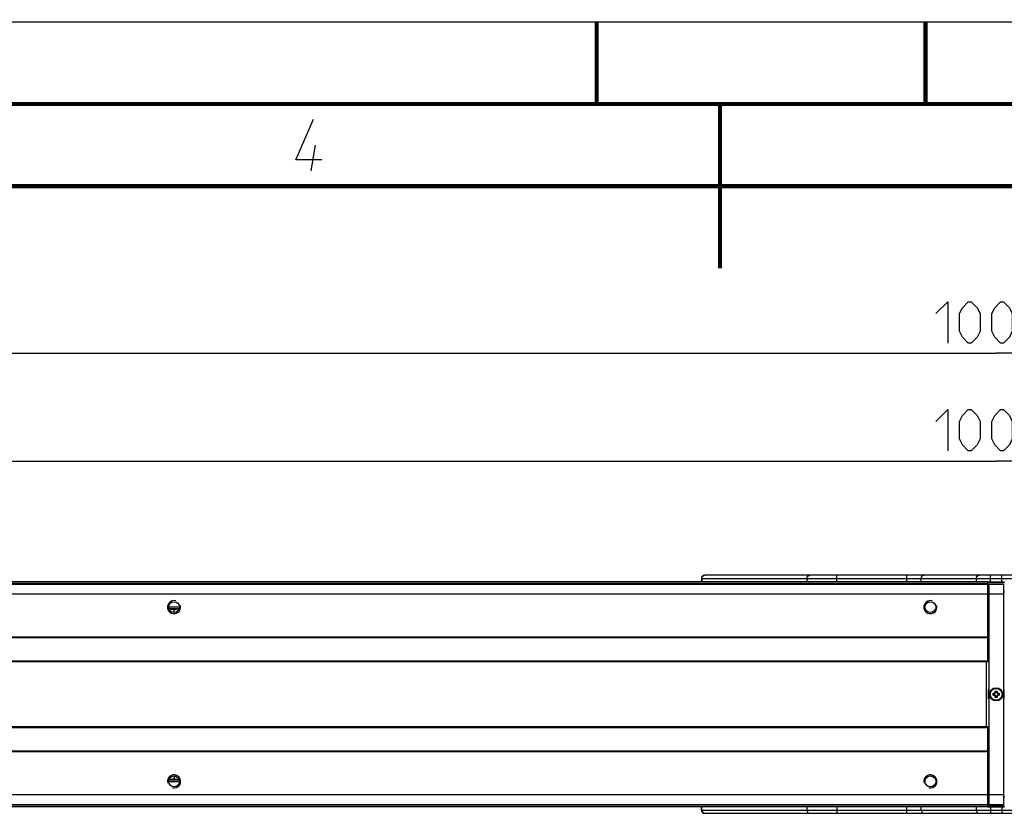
# Model space of a CAD drawing. Header units: millimetres. Extents: x 0 to 420, y 0 to 297.
# Tile 65 of 114: x 175 to 235, y 249 to 297. Entities that reach past the tile are written whole.
import ezdxf

# ---------------------------------------------------------------- set-up
doc = ezdxf.new("R2010")
doc.units = ezdxf.units.MM
doc.header["$LTSCALE"] = 23.1
doc.layers.get('0').update_dxf_attribs({"linetype": 'CONTINUOUS'})
doc.layers.add('02___PRT_ALL_AXES', color=7, linetype='CONTINUOUS')
doc.layers.add('DIM_PILOTEES', color=7, linetype='CONTINUOUS')
doc.styles.get("Standard").update_dxf_attribs({"font": 'txt', "width": 0.7})
doc.dimstyles.new('DIMSTYLE_1', dxfattribs={"dimtxt": 2.5, "dimasz": 3.5, "dimexe": 2, "dimexo": 0, "dimtad": 1, "dimlfac": 5, "dimdsep": 46, "dimtxsty": 'STANDARD', "dimblk": '_FILLED', "dimblk1": '_FILLED', "dimblk2": '_FILLED', "dimcen": 0.09, "dimazin": 2, "dimtp": 0.8, "dimtm": 0.8, "dimtfac": 1, "dimtofl": 0, "dimtmove": 0, "dimatfit": 3, "dimldrblk": '_FILLED', "dimfxl": 1, "dimtolj": 1, "dimarcsym": 0})
doc.dimstyles.new('DIMSTYLE_2', dxfattribs={"dimtxt": 2.5, "dimasz": 3.5, "dimexe": 2, "dimexo": 0, "dimtad": 1, "dimdec": 0, "dimlfac": 5, "dimdsep": 46, "dimtxsty": 'STANDARD', "dimblk": '_FILLED', "dimblk1": '_FILLED', "dimblk2": '_FILLED', "dimcen": 0.09, "dimazin": 2, "dimtp": 1.2, "dimtm": 1.2, "dimtfac": 1, "dimtdec": 0, "dimtofl": 0, "dimtmove": 0, "dimatfit": 3, "dimldrblk": '_FILLED', "dimfxl": 1, "dimtolj": 1, "dimarcsym": 0})

# ---------------------------------------------------------------- blocks, each defined once
blk = doc.blocks.new('_FILLED')
at = {"color": 0, "linetype": 'BYBLOCK'}
blk.add_solid([(0, 0), (-1, 0.143), (-1, -0.143)], dxfattribs=at)
blk = doc.blocks.new('*D0')
at = {"layer": 'DIM_PILOTEES', "color": 2, "linetype": 'CONTINUOUS'}
for p, q in [((134.296, 262.193), (134.296, 272.282)), ((334.296, 262.193), (334.296, 272.282)), ((134.296, 270.282), (234.296, 270.282)), ((334.296, 270.282), (234.296, 270.282))]:
    blk.add_line(p, q, dxfattribs=at)
at = {"layer": 'DIM_PILOTEES', "color": 2, "linetype": 'CONTINUOUS', "xscale": 3.5, "yscale": 3.5, "zscale": 3.5, "rotation": 180}
blk.add_blockref('_FILLED', (134.296, 270.282), dxfattribs=at)
at = {"layer": 'DIM_PILOTEES', "color": 2, "linetype": 'CONTINUOUS', "xscale": 3.5, "yscale": 3.5, "zscale": 3.5}
blk.add_blockref('_FILLED', (334.296, 270.282), dxfattribs=at)
blk = doc.blocks.new('*D1')
at = {"layer": 'DIM_PILOTEES', "color": 2, "linetype": 'CONTINUOUS'}
for p, q in [((133.606, 254.262), (133.606, 278.834)), ((334.986, 261.262), (334.986, 278.834)), ((133.606, 276.834), (234.296, 276.834)), ((334.986, 276.834), (234.296, 276.834))]:
    blk.add_line(p, q, dxfattribs=at)
at = {"layer": 'DIM_PILOTEES', "color": 2, "linetype": 'CONTINUOUS', "xscale": 3.5, "yscale": 3.5, "zscale": 3.5, "rotation": 180}
blk.add_blockref('_FILLED', (133.606, 276.834), dxfattribs=at)
at = {"layer": 'DIM_PILOTEES', "color": 2, "linetype": 'CONTINUOUS', "xscale": 3.5, "yscale": 3.5, "zscale": 3.5}
blk.add_blockref('_FILLED', (334.986, 276.834), dxfattribs=at)

msp = doc.modelspace()

# ---------------------------------------------------------------- linework, layer by layer
at = {"color": 7, "linetype": 'CONTINUOUS'}
for p, q in [((0, 297), (420, 297)), ((25, 286.9999), (410, 286.9999)), ((134.7957, 262.9428), (233.7957, 262.9428)), ((216.3688, 263.1328), (216.3688, 262.9428)), ((216.3688, 263.1328), (252.2226, 263.1328)), ((216.3956, 263.1328), (216.3956, 262.9428)), ((252.0226, 263.3328), (216.5688, 263.3328)), ((222.7868, 263.1328), (222.7868, 262.9428)), ((224.6055, 262.9428), (224.6055, 263.3328)), ((228.8697, 262.9428), (228.8697, 263.3328)), ((229.7357, 262.9428), (229.7357, 263.1328)), ((233.0844, 263.1328), (233.0844, 262.9428)), ((233.7957, 258.0597), (233.7957, 262.9428)), ((233.7957, 262.9328), (234.7957, 262.9328)), ((233.7957, 262.8928), (234.7957, 262.8928)), ((233.9504, 262.9328), (233.9504, 263.3328)), ((234.641, 262.9328), (234.641, 263.3328)), ((134.2957, 262.7928), (233.7957, 262.7928)), ((134.7957, 262.8428), (233.7957, 262.8428)), ((233.8457, 262.7928), (233.8457, 249.3928)), ((233.8457, 262.7928), (234.7457, 262.7928)), ((234.7457, 262.7928), (234.7457, 249.3928)), ((134.2957, 262.1928), (233.7957, 262.1928)), ((233.8457, 262.1928), (234.7457, 262.1928)), ((184.6257, 261.3928), (183.9657, 261.3928)), ((184.2957, 261.0628), (184.2957, 261.2303)), ((233.7957, 259.5726), (134.7957, 259.5726)), ((233.7957, 259.5275), (134.7957, 259.5275)), ((233.7957, 258.1145), (134.7957, 258.1145)), ((233.7957, 258.0597), (134.7957, 258.0597)), ((233.7117, 254.1248), (233.7117, 258.0609)), ((233.8207, 256.3671), (233.8457, 256.3815)), ((233.8207, 255.8186), (233.8207, 256.3671)), ((234.7457, 256.3815), (234.7707, 256.3671)), ((234.7707, 256.3671), (234.7707, 255.8186)), ((233.8457, 255.8042), (233.8207, 255.8186)), ((234.1063, 256.0245), (234.1063, 256.1612)), ((234.1457, 256.0728), (234.1457, 256.1128)), ((234.2274, 256.2822), (234.364, 256.2822)), ((234.364, 255.9035), (234.2274, 255.9035)), ((234.2757, 256.2428), (234.3157, 256.2428)), ((234.3157, 255.9428), (234.2757, 255.9428)), ((234.4457, 256.1128), (234.4457, 256.0728)), ((234.485, 256.1612), (234.485, 256.0245)), ((234.7707, 255.8186), (234.7457, 255.8042)), ((134.7957, 254.126), (233.7957, 254.126)), ((134.7957, 254.0711), (233.7957, 254.0711)), ((233.7957, 249.2428), (233.7957, 254.1259)), ((134.7957, 252.6582), (233.7957, 252.6582)), ((134.7957, 252.6131), (233.7957, 252.6131)), ((184.2957, 251.1228), (184.2957, 250.9554)), ((183.9657, 250.7928), (184.6257, 250.7928)), ((134.2957, 249.9928), (233.7957, 249.9928)), ((233.8457, 249.9928), (234.7457, 249.9928)), ((134.2957, 249.3928), (233.7957, 249.3928)), ((233.7957, 249.3428), (134.7957, 249.3428)), ((233.7957, 249.2428), (134.7957, 249.2428)), ((216.3688, 249.0528), (216.3688, 249.2428)), ((216.3956, 249.0528), (216.3956, 249.2428)), ((222.7868, 249.2428), (222.7868, 249.0528)), ((224.6055, 249.2428), (224.6055, 248.8528)), ((228.8697, 248.8528), (228.8697, 249.2428)), ((229.7357, 249.0528), (229.7357, 249.2428)), ((233.0844, 249.2428), (233.0844, 249.0528)), ((234.7957, 249.2928), (233.7957, 249.2928)), ((233.7957, 249.2528), (234.7957, 249.2528)), ((233.8457, 249.3928), (234.7457, 249.3928)), ((233.9504, 249.2528), (233.9504, 248.8528)), ((234.641, 249.2528), (234.641, 248.8528)), ((216.3688, 249.0528), (252.2226, 249.0528)), ((216.5688, 248.8528), (252.0226, 248.8528))]:
    msp.add_line(p, q, dxfattribs=at)
at = {"color": 2, "linetype": 'CONTINUOUS'}
msp.add_line((192.6396, 287.925), (192.8968, 289.5), dxfattribs=at)
at = {"color": 3, "linetype": 'CONTINUOUS'}
for p, q in [((184.6085, 261.2928), (183.9829, 261.2928)), ((183.9829, 250.8928), (184.6085, 250.8928))]:
    msp.add_line(p, q, dxfattribs=at)
at = {"color": 7, "linetype": 'CONTINUOUS', "const_width": 0.25}
for points in [[(209.9999, 297), (209.9999, 292)], [(230, 297), (230, 292)], [(415, 292), (20, 292)], [(217.5002, 292), (217.5002, 282)], [(25, 287), (410, 287)]]:
    msp.add_lwpolyline(points, dxfattribs=at)
at = {"color": 2, "linetype": 'CONTINUOUS'}
msp.add_lwpolyline([(193.2748, 288.6), (191.6998, 288.6), (192.7789, 291.075)], dxfattribs=at)
at = {"color": 7, "linetype": 'CONTINUOUS'}
msp.add_circle((234.2957, 256.0928), 0.36, dxfattribs=at)
for centre, radius, start, end in [((216.5688, 263.1328), 0.2, 90, 180), ((216.626, 263.1328), 0.2304, 172.753449, 179.98785), ((234.1457, 256.2428), 0.0906, 244.271335, 25.728665), ((234.1457, 255.9428), 0.0906, 334.271335, 115.728665), ((234.3952, 256.3624), 0.3529, 223.397833, 225.014679), ((234.3952, 255.8233), 0.3529, 134.985321, 136.602167), ((234.1457, 256.2428), 0.13, 270, 360), ((234.1457, 255.9428), 0.13, 0, 90), ((234.0261, 255.9934), 0.3529, 44.985321, 46.602167), ((234.0261, 256.1923), 0.3529, 313.397833, 315.014679), ((234.5653, 255.9934), 0.3529, 133.397833, 135.014679), ((234.4457, 256.2428), 0.13, 180, 270), ((234.4457, 255.9428), 0.13, 90, 180), ((234.5653, 256.1923), 0.3529, 224.985321, 226.602167), ((234.4457, 256.2428), 0.0906, 154.271335, 295.728665), ((234.4457, 255.9428), 0.0906, 64.271335, 205.728665), ((234.1962, 256.3624), 0.3529, 314.985321, 316.602167), ((234.1962, 255.8233), 0.3529, 43.397833, 45.014679), ((216.5688, 249.0529), 0.2, 180.006233, 269.994349), ((216.5689, 249.0036), 0.1508, 260.571897, 269.972193)]:
    msp.add_arc(centre, radius, start, end, dxfattribs=at)
at = {"color": 2, "linetype": 'CONTINUOUS'}
for centre, start, end in [((184.2957, 261.3928), 75, 15), ((230.2957, 261.3928), 75, 15), ((184.2957, 250.7928), 255, 195), ((230.2957, 250.7928), 255, 195)]:
    msp.add_arc(centre, 0.4, start, end, dxfattribs=at)
at = {"color": 7, "linetype": 'CONTINUOUS'}
for points, knots in [([(216.3974, 263.1619), (216.4031, 263.2066), (216.4397, 263.2927), (216.5277, 263.3328), (216.5688, 263.3328)], [0, 0, 0, 0, 0.5233211, 1, 1, 1, 1]), ([(222.7868, 263.1328), (222.7868, 263.1829), (222.8178, 263.2831), (222.9148, 263.3328), (222.9601, 263.3328)], [0, 0, 0, 0, 0.5253186, 1, 1, 1, 1]), ([(229.7357, 263.1328), (229.7357, 263.1829), (229.7667, 263.2831), (229.8637, 263.3328), (229.9089, 263.3328)], [0, 0, 0, 0, 0.5253186, 1, 1, 1, 1]), ([(233.0844, 263.1328), (233.0844, 263.1829), (233.1153, 263.2831), (233.2123, 263.3328), (233.2576, 263.3328)], [0, 0, 0, 0, 0.5253186, 1, 1, 1, 1]), ([(183.9831, 261.2921), (184.0361, 261.2899), (184.1423, 261.276), (184.245, 261.2472), (184.2957, 261.2303)], [0, 0, 0, 0, 0.4982372, 1, 1, 1, 1]), ([(184.2957, 261.2303), (184.3464, 261.2472), (184.4491, 261.276), (184.5553, 261.2899), (184.6083, 261.2921)], [0, 0, 0, 0, 0.5017628, 1, 1, 1, 1]), ([(234.1388, 256.12), (234.136, 256.1229), (234.1242, 256.1358), (234.1135, 256.1498), (234.1063, 256.1612)], [0, 0, 0, 0, 0.2303124, 1, 1, 1, 1]), ([(234.1388, 256.0657), (234.136, 256.0628), (234.1242, 256.0499), (234.1135, 256.0359), (234.1063, 256.0245)], [0, 0, 0, 0, 0.2303124, 1, 1, 1, 1]), ([(234.2686, 256.2498), (234.2656, 256.2525), (234.2527, 256.2643), (234.2388, 256.275), (234.2274, 256.2822)], [0, 0, 0, 0, 0.2303124, 1, 1, 1, 1]), ([(234.2686, 255.9359), (234.2656, 255.9331), (234.2527, 255.9214), (234.2388, 255.9106), (234.2274, 255.9035)], [0, 0, 0, 0, 0.2303124, 1, 1, 1, 1]), ([(234.3228, 256.2498), (234.3258, 256.2525), (234.3387, 256.2643), (234.3526, 256.275), (234.364, 256.2822)], [0, 0, 0, 0, 0.2303124, 1, 1, 1, 1]), ([(234.3228, 255.9359), (234.3258, 255.9331), (234.3387, 255.9214), (234.3526, 255.9106), (234.364, 255.9035)], [0, 0, 0, 0, 0.2303124, 1, 1, 1, 1]), ([(234.4526, 256.12), (234.4554, 256.1229), (234.4672, 256.1358), (234.4779, 256.1498), (234.485, 256.1612)], [0, 0, 0, 0, 0.2303124, 1, 1, 1, 1]), ([(234.4526, 256.0657), (234.4554, 256.0628), (234.4672, 256.0499), (234.4779, 256.0359), (234.485, 256.0245)], [0, 0, 0, 0, 0.2303124, 1, 1, 1, 1]), ([(184.2957, 250.9554), (184.245, 250.9385), (184.1423, 250.9096), (184.0361, 250.8958), (183.9831, 250.8936)], [0, 0, 0, 0, 0.5017628, 1, 1, 1, 1]), ([(184.6083, 250.8936), (184.5553, 250.8958), (184.4491, 250.9096), (184.3464, 250.9385), (184.2957, 250.9554)], [0, 0, 0, 0, 0.4982372, 1, 1, 1, 1]), ([(216.5442, 248.8549), (216.5064, 248.8611), (216.4572, 248.8916), (216.4282, 248.9351), (216.4217, 248.9472)], [0, 0, 0, 0, 0.735217, 1, 1, 1, 1]), ([(222.7868, 249.0528), (222.7868, 249.0028), (222.8178, 248.9026), (222.9148, 248.8528), (222.9601, 248.8528)], [0, 0, 0, 0, 0.5253186, 1, 1, 1, 1]), ([(229.7357, 249.0528), (229.7357, 249.0028), (229.7667, 248.9026), (229.8637, 248.8528), (229.9089, 248.8528)], [0, 0, 0, 0, 0.5253186, 1, 1, 1, 1]), ([(233.0844, 249.0528), (233.0844, 249.0028), (233.1153, 248.9026), (233.2123, 248.8528), (233.2576, 248.8528)], [0, 0, 0, 0, 0.5253186, 1, 1, 1, 1])]:
    msp.add_open_spline(points, degree=3, knots=knots, dxfattribs=at)
msp.add_open_spline([(216.4217, 248.9472), (216.4045, 248.9791), (216.3956, 249.0166), (216.3956, 249.0528)], degree=3, dxfattribs=at)
at = {"layer": '02___PRT_ALL_AXES', "color": 7, "linetype": 'CONTINUOUS'}
for p, q in [((233.7957, 262.3928), (233.8457, 262.3928)), ((233.8457, 262.2928), (233.7957, 262.2928)), ((234.7457, 262.3928), (234.7957, 262.3928)), ((234.7957, 262.2928), (234.7457, 262.2928)), ((233.7957, 249.8928), (233.8457, 249.8928)), ((233.8457, 249.7928), (233.7957, 249.7928)), ((234.7457, 249.8928), (234.7957, 249.8928)), ((234.7957, 249.7928), (234.7457, 249.7928))]:
    msp.add_line(p, q, dxfattribs=at)
for centre, radius in [((184.2957, 261.3928), 0.33), ((230.2957, 261.3928), 0.33), ((234.2957, 256.0928), 0.4), ((184.2957, 250.7928), 0.33), ((230.2957, 250.7928), 0.33)]:
    msp.add_circle(centre, radius, dxfattribs=at)
at = {"layer": 'DIM_PILOTEES', "color": 2, "linetype": 'CONTINUOUS'}
for points in [[(230.635, 279.2445), (231.3493, 279.9587), (231.3493, 277.4587)], [(232.0636, 278.173), (232.0636, 279.2445), (232.2421, 279.6016), (232.5993, 279.9587), (232.7778, 279.9587), (233.135, 279.6016), (233.3136, 279.2445), (233.3136, 278.173), (233.135, 277.8159), (232.7778, 277.4587), (232.5993, 277.4587), (232.2421, 277.8159), (232.0636, 278.173)], [(234.0278, 278.173), (234.0278, 279.2445), (234.2064, 279.6016), (234.5635, 279.9587), (234.7421, 279.9587), (235.0993, 279.6016), (235.2778, 279.2445), (235.2778, 278.173), (235.0993, 277.8159), (234.7421, 277.4587), (234.5635, 277.4587), (234.2064, 277.8159), (234.0278, 278.173)], [(230.635, 272.6931), (231.3493, 273.4074), (231.3493, 270.9074)], [(232.0636, 271.6217), (232.0636, 272.6931), (232.2421, 273.0503), (232.5993, 273.4074), (232.7778, 273.4074), (233.135, 273.0503), (233.3136, 272.6931), (233.3136, 271.6217), (233.135, 271.2645), (232.7778, 270.9074), (232.5993, 270.9074), (232.2421, 271.2645), (232.0636, 271.6217)], [(234.0278, 271.6217), (234.0278, 272.6931), (234.2064, 273.0503), (234.5635, 273.4074), (234.7421, 273.4074), (235.0993, 273.0503), (235.2778, 272.6931), (235.2778, 271.6217), (235.0993, 271.2645), (234.7421, 270.9074), (234.5635, 270.9074), (234.2064, 271.2645), (234.0278, 271.6217)]]:
    msp.add_lwpolyline(points, dxfattribs=at)

# ---------------------------------------------------------------- dimensions: what is measured, and where the dimension line sits
for base, p1, p2, dimstyle, picture, middle in [((334.9856, 276.8337), (133.6057, 254.2616), (334.9856, 261.2616), 'DIMSTYLE_2', '*D1', (230.635, 276.8337)), ((334.2957, 270.2824), (134.2957, 262.1928), (334.2957, 262.1928), 'DIMSTYLE_1', '*D0', (230.635, 270.2824))]:
    dim = msp.add_linear_dim(base=base, p1=p1, p2=p2, dimstyle=dimstyle, dxfattribs=at)
    dim.commit()
    dim.dimension.update_dxf_attribs({"geometry": picture, "text_midpoint": middle, "dimtype": 160})

doc.saveas('drawing.dxf')
